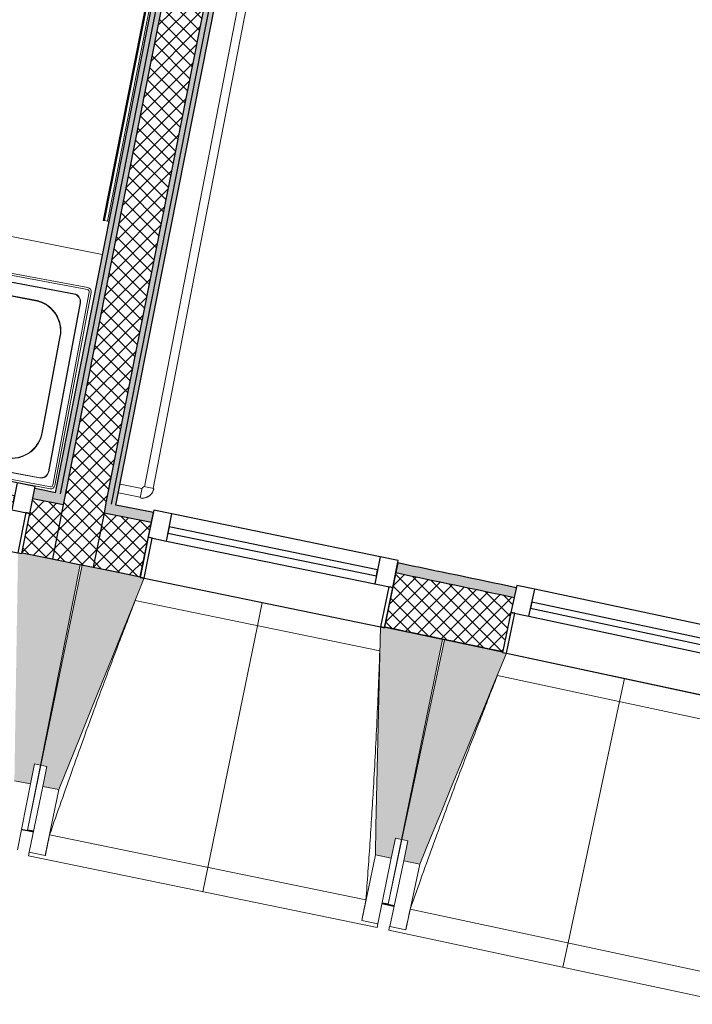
# Model space of a CAD drawing. Header units: millimetres. Extents: x -24070 to 30874, y -36590 to 4541.
# Tile 71 of 94: x 3365 to 5010, y -32771 to -30365. Entities that reach past the tile are written whole.
import ezdxf

# ---------------------------------------------------------------- set-up
doc = ezdxf.new("R2010")
doc.units = ezdxf.units.MM
doc.linetypes.add('Centre', pattern=[29.999999, 12, -6, 6, -6])
for name, color, linetype, lineweight in [('A-FLOR-HRAL', 7, 'Continuous', 18), ('A-WALL', 7, 'Continuous', 25), ('A-WALL-PATT', 7, 'Continuous', 25), ('BATIEMENT', 7, 'Continuous', 18), ('BATIMENT', 7, 'Continuous', 25), ('CANALISATION', 7, 'Continuous', 18), ('CANALISATIONS', 7, 'Continuous', 18), ('FENETRES', 7, 'Continuous', 25), ('GEN', 7, 'Continuous', 18), ('MOBILIER', 7, 'Continuous', 18), ('SANITAIRES', 7, 'Continuous', 18), ('SOLS', 7, 'Continuous', 25)]:
    doc.layers.add(name, color=color, linetype=linetype, lineweight=lineweight)
doc.layers.add('A-GLAZ', color=7, linetype='Continuous', lineweight=25, true_color=0x5c63b1)
pattern_1 = [(45, (0, 0), (-17.67767, 17.67767), []), (135, (0, 0), (-17.67767, -17.67767), [])]

# ---------------------------------------------------------------- blocks, each defined once
blk = doc.blocks.new('XXX_VIDE FENETRE - 590-389517-2021_015_1111_DCE_1_50_N0 FINI_PLB_GEN')
at = {"layer": 'A-GLAZ'}
for p, q in [((260.1, -120), (-260.1, -120)), ((-260.1, -120), (-260.1, -135)), ((260.1, -135), (260.1, -120)), ((-260.1, -135), (260.1, -135))]:
    blk.add_line(p, q, dxfattribs=at)
at = {"layer": 'FENETRES'}
for p, q in [((-305.1, 0), (-305.1, -100)), ((-295.1, 0), (-305.1, 0)), ((295.1, 0), (-295.1, 0)), ((-295.1, -100), (-295.1, 0)), ((305.1, 0), (295.1, 0)), ((295.1, 0), (295.1, -100)), ((305.1, -100), (305.1, 0)), ((-305.1, -100), (-295.1, -100)), ((-260.1, -100), (-305.1, -100)), ((-305.1, -100), (-305.1, -167.5)), ((-260.1, -167.5), (-260.1, -100)), ((260.1, -100), (-260.1, -100)), ((260.1, -100), (260.1, -167.5)), ((305.1, -100), (260.1, -100)), ((295.1, -100), (305.1, -100)), ((305.1, -167.5), (305.1, -100)), ((-305.1, -167.5), (-260.1, -167.5)), ((-260.1, -167.5), (260.1, -167.5)), ((260.1, -167.5), (305.1, -167.5))]:
    blk.add_line(p, q, dxfattribs=at)
blk = doc.blocks.new('Garde-corps - Garde-corps-513303-2021_015_1111_DCE_1_50_N0 FINI_PLB_GEN')
at = {"layer": 'A-FLOR-HRAL'}
for p, q in [((3870.9, -29331.9), (3569.5, -30855.6)), ((3872.6, -29332.2), (3571.1, -30856)), ((3874.3, -29332.6), (3572.8, -30856.3)), ((3881.3, -29334), (3579.8, -30857.7)), ((3569.5, -30855.6), (3571.1, -30856)), ((3572.8, -30856.3), (3571.1, -30856)), ((3579.8, -30857.7), (3572.8, -30856.3)), ((3579.8, -30857.7), (3582.8, -30858.3))]:
    blk.add_line(p, q, dxfattribs=at)
blk = doc.blocks.new('72_SOUS EVIER - Type A-516873-2021_015_1111_DCE_1_50_N0 FINI_PLB_GEN')
at = {"layer": 'MOBILIER', "color": 8, "true_color": 0x808080}
for p, q in [((475.8, 0), (612.7, 0)), ((914.6, 0), (1344.7, 0)), ((1344.7, 0), (1344.7, -600)), ((-1249.5, -600), (1344.7, -600))]:
    blk.add_line(p, q, dxfattribs=at)
blk = doc.blocks.new('B02_ARC_rvt-1-2021_015_1111_DCE_1_50_N0 FINI_PLB_GEN')
at = {"layer": 'A-WALL-PATT', "lineweight": 18}
h = blk.add_hatch(dxfattribs=at)
h.set_pattern_fill('FP_1', color=256, style=0, pattern_type=2)
h.set_pattern_definition(pattern_1)
h.paths.add_polyline_path([(3545.1, -31703.3), (4393, -27417.1), (4292.8, -27397.8), (3445.1, -31683.1), (3534.4, -31701.1)])
at = {"layer": 'A-WALL-PATT', "lineweight": 5, "true_color": 0xdadada}
for points in [[(3463.9, -31523.7), (4278.1, -27407.6), (4265.9, -27405.2), (3451.6, -31521.2), (3457.8, -31522.5)], [(3476.1, -31526.2), (4290.4, -27410), (4278.1, -27407.6), (3463.9, -31523.7), (3470.6, -31525)], [(3588.4, -31548.8), (4405.2, -27419.6), (4393, -27417.1), (3576.1, -31546.3), (3582.3, -31547.6)]]:
    blk.add_hatch(color=254, dxfattribs=at).paths.add_polyline_path(points)
at = {"layer": 'A-WALL-PATT', "true_color": 0xdadada}
blk.add_hatch(color=254, dxfattribs=at).paths.add_polyline_path([(3600.6, -31551.3), (4417.5, -27422), (4405.2, -27419.6), (3588.4, -31548.8), (3594.5, -31550.1)])
at = {"layer": 'A-WALL-PATT', "lineweight": 5, "true_color": 0xdadada}
h = blk.add_hatch(color=254, dxfattribs=at)
h.paths.add_polyline_path([(7067.4, -32330), (7073.1, -32305.6), (6944.2, -32275.8), (6938.6, -32300.2), (7008.6, -32316.3)])
h.paths.add_polyline_path([(6343.7, -32164.3), (6349.3, -32139.9), (6060.8, -32075.1), (6055.4, -32099.5), (6335.6, -32162.5)])
h.paths.add_polyline_path([(5459.5, -31967.9), (5464.9, -31943.5), (5175.9, -31880.8), (5170.7, -31905.2), (5451.7, -31966.2)])
h.paths.add_polyline_path([(4573.9, -31777.9), (4579.2, -31753.5), (4289.7, -31692.8), (4284.7, -31717.3), (4566.3, -31776.3)])
h.paths.add_polyline_path([(3687, -31594.3), (3692, -31569.8), (3576.1, -31546.3), (3571.3, -31570.9), (3659.8, -31588.8)])
h.paths.add_polyline_path([(3471.3, -31550.7), (3476.1, -31526.2), (3402.2, -31511.3), (3397.3, -31535.8), (3470, -31550.4)])
h.paths.add_polyline_path([(2798.8, -31417.1), (2803.6, -31392.6), (2512.2, -31335.9), (2507.7, -31360.5), (2791.6, -31415.7)])
h.paths.add_polyline_path([(1908.3, -31246.1), (1912.8, -31221.5), (1623.3, -31167.3), (1618.8, -31191.9), (1901.3, -31244.8)])
h.paths.add_polyline_path([(1018.6, -31081.8), (1023.1, -31057.3), (732.1, -31005), (727.7, -31029.6), (1012, -31080.6)])
h.paths.add_polyline_path([(126.8, -30923.8), (131.1, -30899.2), (22.2, -30880.4), (18, -30905), (120.4, -30922.7)])
h.paths.add_polyline_path([(-51, -30893.1), (-46.8, -30868.5), (-160.3, -30849), (-164.5, -30873.7), (-52.9, -30892.8)])
h.paths.add_polyline_path([(-766.2, -30772.2), (-762, -30747.6), (-1053.8, -30699.5), (-1057.8, -30724.2), (-772.3, -30771.2)])
h.paths.add_polyline_path([(-1660.2, -30627.1), (-1656.2, -30602.4), (-1948.4, -30556.4), (-1952.2, -30581.1), (-1666.1, -30626.1)])
h.paths.add_polyline_path([(-2555.3, -30488.3), (-2551.5, -30463.6), (-2843.9, -30419.7), (-2847.5, -30444.4), (-2560.9, -30487.5)])
h.paths.add_polyline_path([(-3451.3, -30356), (-3447.7, -30331.3), (-3740.4, -30289.5), (-3743.9, -30314.3), (-3456.6, -30355.3)])
h.paths.add_polyline_path([(-4348.3, -30230.2), (-4344.8, -30205.4), (-4454.3, -30190.5), (-4457.6, -30215.3), (-4353.3, -30229.5)])
h.paths.add_polyline_path([(-4527, -30205.9), (-4523.7, -30181.1), (-4637.9, -30165.7), (-4641.1, -30190.5), (-4529.9, -30205.5)])
h.paths.add_polyline_path([(-5246.1, -30110.8), (-5242.8, -30086), (-5536.1, -30048.4), (-5539.2, -30073.2), (-5250.9, -30110.2)])
h.paths.add_polyline_path([(-6144.8, -29997.9), (-6141.7, -29973.1), (-6435.3, -29937.6), (-6438.2, -29962.4), (-6149.3, -29997.3)])
h.paths.add_polyline_path([(-7044.2, -29891.4), (-7041.3, -29866.6), (-7335.1, -29833.2), (-7337.9, -29858.1), (-7048.5, -29890.9)])
h.paths.add_polyline_path([(-7944.4, -29791.4), (-7941.7, -29766.6), (-8235.8, -29735.4), (-8238.3, -29760.2), (-7948.4, -29791)])
h.paths.add_polyline_path([(-8845.3, -29697.9), (-8842.8, -29673.1), (-8952.7, -29662.1), (-8955.2, -29687), (-8849.1, -29697.6)])
h.paths.add_polyline_path([(-9024.8, -29680.1), (-9022.4, -29655.2), (-9137, -29643.9), (-9139.4, -29668.8), (-9028.6, -29679.7)])
h.paths.add_polyline_path([(-9746.9, -29610.9), (-9744.5, -29586), (-10039, -29559), (-10041.2, -29583.9), (-9750.3, -29610.6)])
h.paths.add_polyline_path([(-10649, -29530.4), (-10646.8, -29505.5), (-10941.5, -29480.6), (-10943.5, -29505.5), (-10652.2, -29530.1)])
h.paths.add_polyline_path([(-11551.7, -29456.3), (-11549.7, -29431.4), (-11844.5, -29408.7), (-11846.4, -29433.6), (-11554.7, -29456.1)])
h.paths.add_polyline_path([(-12454.9, -29388.8), (-12453.1, -29363.9), (-12748.1, -29343.2), (-12749.7, -29368.2), (-12457.6, -29388.6)])
h.paths.add_polyline_path([(-13358.6, -29327.8), (-13356.9, -29302.8), (-13378.9, -29301.4), (-13380.5, -29326.4), (-13361, -29327.6)])
at = {"layer": 'A-WALL-PATT', "lineweight": 18}
h = blk.add_hatch(dxfattribs=at)
h.set_pattern_fill('FP_1', color=256, style=0, pattern_type=2)
h.set_pattern_definition(pattern_1)
h.paths.add_polyline_path([(7036.9, -32461.5), (7067.4, -32330), (6938.6, -32300.2), (6908.5, -32431.8), (7003, -32453.6)])
h.paths.add_polyline_path([(6313.7, -32295.9), (6343.7, -32164.3), (6055.4, -32099.5), (6026.3, -32231.3), (6313.3, -32295.8)])
h.paths.add_polyline_path([(5430.4, -32099.8), (5459.5, -31967.9), (5170.7, -31905.2), (5142.5, -32037.3), (5430.1, -32099.7)])
h.paths.add_polyline_path([(4545.8, -31910), (4573.9, -31777.9), (4284.7, -31717.3), (4257.5, -31849.6), (4545.4, -31909.9)])
h.paths.add_polyline_path([(3659.8, -31726.6), (3687, -31594.3), (3571.3, -31570.9), (3545.1, -31703.3), (3648.5, -31724.3)])
h.paths.add_polyline_path([(3445.1, -31683.1), (3471.3, -31550.7), (3397.3, -31535.8), (3371.1, -31668.2), (3434.3, -31680.9)])
h.paths.add_polyline_path([(2772.5, -31549.5), (2798.8, -31417.1), (2507.7, -31360.5), (2483.4, -31493.3), (2772.2, -31549.5)])
h.paths.add_polyline_path([(1884, -31378.9), (1908.3, -31246.1), (1618.8, -31191.9), (1594.4, -31324.7), (1883.3, -31378.7)])
h.paths.add_polyline_path([(994.2, -31214.6), (1018.6, -31081.8), (727.7, -31029.6), (704.3, -31162.5), (993.9, -31214.6)])
h.paths.add_polyline_path([(103.4, -31056.8), (126.8, -30923.8), (-164.5, -30873.7), (-186.9, -31006.8), (103, -31056.7)])
h.paths.add_polyline_path([(-788.7, -30905.3), (-766.2, -30772.2), (-1057.8, -30724.2), (-1079.3, -30857.4), (-789, -30905.3)])
h.paths.add_polyline_path([(-1681.7, -30760.3), (-1660.2, -30627.1), (-1952.2, -30581.1), (-1972.7, -30714.5), (-1682, -30760.3)])
h.paths.add_polyline_path([(-2575.8, -30621.8), (-2555.3, -30488.3), (-2847.5, -30444.4), (-2867.1, -30578), (-2576.1, -30621.7)])
h.paths.add_polyline_path([(-3470.9, -30489.6), (-3451.3, -30356), (-3743.9, -30314.3), (-3762.5, -30448), (-3471.1, -30489.6)])
h.paths.add_polyline_path([(-4366.9, -30363.9), (-4348.3, -30230.2), (-4641.1, -30190.5), (-4658.8, -30324.4), (-4367.1, -30363.9)])
h.paths.add_polyline_path([(-5263.7, -30244.6), (-5246.1, -30110.8), (-5539.2, -30073.2), (-5555.9, -30207.2), (-5264, -30244.6)])
h.paths.add_polyline_path([(-6161.5, -30131.8), (-6144.8, -29997.9), (-6438.2, -29962.4), (-6453.9, -30096.5), (-6161.7, -30131.8)])
h.paths.add_polyline_path([(-7060, -30025.5), (-7044.2, -29891.4), (-7337.9, -29858.1), (-7352.6, -29992.3), (-7060.2, -30025.5)])
h.paths.add_polyline_path([(-7959.2, -29925.6), (-7944.4, -29791.4), (-8238.3, -29760.2), (-8252, -29894.5), (-7959.4, -29925.6)])
h.paths.add_polyline_path([(-8859.1, -29832.2), (-8845.3, -29697.9), (-9139.4, -29668.8), (-9152.3, -29803.2), (-8859.3, -29832.2)])
h.paths.add_polyline_path([(-9759.7, -29745.3), (-9746.9, -29610.9), (-10041.2, -29583.9), (-10053, -29718.4), (-9759.8, -29745.3)])
h.paths.add_polyline_path([(-10660.9, -29664.9), (-10649, -29530.4), (-10943.5, -29505.5), (-10954.4, -29640.1), (-10661, -29664.9)])
h.paths.add_polyline_path([(-11562.6, -29590.9), (-11551.7, -29456.3), (-11846.4, -29433.6), (-11856.3, -29568.2), (-11562.7, -29590.9)])
h.paths.add_polyline_path([(-12464.9, -29523.4), (-12454.9, -29388.8), (-12749.7, -29368.2), (-12758.7, -29502.9), (-12465, -29523.4)])
h.paths.add_polyline_path([(-13367.6, -29462.5), (-13358.6, -29327.8), (-13405.4, -29324.8), (-13413.8, -29459.5), (-13367.7, -29462.5)])
at = {"layer": 'A-WALL'}
for p, q in [((4278.1, -27407.6), (3463.9, -31523.7)), ((4290.4, -27410), (3476.1, -31526.2)), ((4393, -27417.1), (3576.1, -31546.3)), ((4405.2, -27419.6), (3588.4, -31548.8)), ((3471.3, -31550.7), (3397.3, -31535.8)), ((3476.1, -31526.2), (3471.3, -31550.7)), ((3471.3, -31550.7), (3445.1, -31683.1)), ((3576.1, -31546.3), (3571.3, -31570.9)), ((3571.3, -31570.9), (3545.1, -31703.3)), ((3687, -31594.3), (3571.3, -31570.9))]:
    blk.add_line(p, q, dxfattribs=at)
blk.add_arc((-21392, -154971), 125899.8, 78.097745, 78.232242, dxfattribs=at)
at = {"layer": 'BATIEMENT', "lineweight": 25}
for p, q in [((3600.6, -31551.3), (4417.5, -27422)), ((3884.2, -29334.5), (3451.6, -31521.2)), ((3693.2, -31564.1), (3679.6, -31630.2)), ((3737.3, -31573.2), (3693.2, -31564.1)), ((3659.8, -31726.6), (3692, -31569.8)), ((3723.7, -31639.3), (3737.3, -31573.2)), ((3730.7, -31605), (3727.7, -31619.7)), ((4240.3, -31709.9), (3730.7, -31605)), ((3679.6, -31630.2), (3659.5, -31728.2)), ((3669.2, -31730.2), (3689.4, -31632.2)), ((3679.6, -31630.2), (3723.7, -31639.3)), ((3689.4, -31632.2), (3679.6, -31630.2)), ((3727.7, -31619.7), (4237.2, -31724.6)), ((4246.8, -31678.1), (4233.2, -31744.2)), ((4290.9, -31687.1), (4246.8, -31678.1)), ((4277.3, -31753.2), (4290.9, -31687.1)), ((4237.2, -31724.6), (4240.3, -31709.9)), ((4289.7, -31692.8), (4257.5, -31849.6)), ((3659.5, -31728.2), (3669.2, -31730.2)), ((4233.2, -31744.2), (4277.3, -31753.2)), ((4267.5, -31751.2), (4247.3, -31849.2)), ((4257.1, -31851.2), (4277.3, -31753.2)), ((4277.3, -31753.2), (4267.5, -31751.2)), ((4247.3, -31849.2), (4257.1, -31851.2))]:
    blk.add_line(p, q, dxfattribs=at)
at = {"layer": 'BATIEMENT', "lineweight": 25, "flags": 128}
for points in [[(3451.6, -31521.2), (3426.9, -31516.2), (3402.2, -31511.3)], [(3692, -31569.8), (3646.3, -31560.6), (3600.6, -31551.3)], [(3371.1, -31668.2), (3408.1, -31675.7), (3445.1, -31683.1)], [(3445.1, -31683.1), (3495.1, -31693.2), (3545.1, -31703.3)], [(3545.1, -31703.3), (3602.4, -31714.9), (3659.8, -31726.6)]]:
    blk.add_lwpolyline(points, dxfattribs=at)
at = {"layer": 'BATIEMENT', "lineweight": 25}
for radius, start, end in [(125924.8, 78.097717, 78.232269), (125764.8, 78.097897, 78.232096)]:
    blk.add_arc((-21392, -154971), radius, start, end, dxfattribs=at)
at = {"layer": 'BATIMENT'}
for p, q in [((4246.8, -31678.1), (3737.3, -31573.2)), ((3723.7, -31639.3), (4233.2, -31744.2)), ((3669.2, -31730.2), (4247.3, -31849.2))]:
    blk.add_line(p, q, dxfattribs=at)
at = {"layer": 'SOLS'}
for p, q in [((3513.1, -31696.8), (3517.8, -31697.8)), ((3655, -31725.6), (3659.8, -31726.6)), ((4399.3, -31879.2), (4404, -31880.2))]:
    blk.add_line(p, q, dxfattribs=at)
at = {"layer": 'BATIEMENT', "lineweight": 18}
blk.add_blockref('Garde-corps - Garde-corps-513303-2021_015_1111_DCE_1_50_N0 FINI_PLB_GEN', (0, 0), dxfattribs=at)
at = {"layer": 'FENETRES', "lineweight": 18}
for p, rotation in [((3071.4, -31610.6), 168.7797790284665), ((4843.8, -31975.2), 167.956509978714)]:
    blk.add_blockref('XXX_VIDE FENETRE - 590-389517-2021_015_1111_DCE_1_50_N0 FINI_PLB_GEN', p, dxfattribs=dict(at, rotation=rotation))
at = {"layer": 'MOBILIER', "lineweight": 18, "rotation": 168.8099662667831}
blk.add_blockref('72_SOUS EVIER - Type A-516873-2021_015_1111_DCE_1_50_N0 FINI_PLB_GEN', (2224.7, -31284.8), dxfattribs=at)
blk = doc.blocks.new('20_MUR PREFA_01 - MODULE_01 B-3165811-2021_015_1111_DCE_1_50_N0 FINI_PLB_GEN')
at = {"layer": 'GEN'}
for p, q in [((0, 722.1), (0, 661.4)), ((0, 661.4), (0, 58.5)), ((0, 0.7), (0, 58.5))]:
    blk.add_line(p, q, dxfattribs=at)
blk = doc.blocks.new('B02_DC_STR_rvt-1-2021_015_1111_DCE_1_50_N0 FINI_PLB_GEN')
at = {"layer": 'BATIMENT', "lineweight": 5, "true_color": 0x787878}
for points in [[(3391.5, -32232.8), (3401.2, -32183.8), (3415.9, -32186.7), (3513, -31697.5), (3370.8, -31669.3), (3370.7, -31669.9), (3360.9, -31668), (3352.2, -32225.1), (3374.1, -32229.4)], [(3460.9, -32246.9), (3669.5, -31729.5), (3517.7, -31698.3), (3417.1, -32186.8), (3431.8, -32189.9), (3421.7, -32238.8), (3431.8, -32240.9)], [(4273.8, -32414.3), (4283.9, -32365.3), (4298.6, -32368.3), (4399.2, -31879.8), (4247.4, -31848.5), (4234.7, -32406.2)], [(4343.1, -32428.8), (4555.2, -31913.6), (4545.4, -31911.5), (4545.4, -31910.8), (4403.9, -31880.6), (4299.8, -32368.4), (4314.5, -32371.6), (4304, -32420.5), (4314.5, -32422.7)]]:
    blk.add_hatch(color=8, dxfattribs=at).paths.add_polyline_path(points)
at = {"layer": 'BATIEMENT'}
for p, q in [((3513, -31697.5), (3370.8, -31669.2)), ((3415.9, -32186.7), (3513, -31697.5)), ((3517.7, -31698.3), (3417.1, -32186.8)), ((3669.5, -31729.5), (3517.7, -31698.3)), ((4399.2, -31879.8), (4247.4, -31848.5)), ((4298.6, -32368.3), (4399.2, -31879.8)), ((4403.9, -31880.6), (4299.8, -32368.4)), ((4545.6, -31910.9), (4403.9, -31880.6)), ((3391.5, -32232.8), (3401.2, -32183.8)), ((3401.2, -32183.8), (3415.9, -32186.7)), ((3417.1, -32186.8), (3431.8, -32189.9)), ((3431.8, -32189.9), (3421.7, -32238.8)), ((3352.2, -32225.1), (3391.5, -32232.8)), ((3421.7, -32238.8), (3460.9, -32246.9)), ((4273.8, -32414.3), (4283.9, -32365.3)), ((4283.9, -32365.3), (4298.6, -32368.3)), ((4299.8, -32368.4), (4314.5, -32371.6)), ((4314.5, -32371.6), (4304, -32420.5)), ((4234.7, -32406.2), (4273.8, -32414.3)), ((4304, -32420.5), (4343.1, -32428.8))]:
    blk.add_line(p, q, dxfattribs=at)
at = {"layer": 'BATIEMENT', "flags": 128}
for points in [[(3460.9, -32246.9), (3487, -32182.2), (3513, -32117.6), (3539.1, -32052.9), (3565.2, -31988.2), (3591.3, -31923.6), (3617.3, -31858.9), (3643.4, -31794.2), (3669.5, -31729.5)], [(4247.4, -31848.5), (4245.8, -31918.2), (4244.2, -31987.9), (4242.6, -32057.6), (4241, -32127.3), (4239.4, -32197.1), (4237.8, -32266.8), (4236.3, -32336.5), (4234.7, -32406.2)], [(4343.1, -32428.8), (4369.7, -32364.3), (4396.2, -32299.9), (4422.8, -32235.4), (4449.3, -32170.9), (4475.8, -32106.4), (4502.4, -32041.9), (4528.9, -31977.5), (4555.5, -31913)]]:
    blk.add_lwpolyline(points, dxfattribs=at)
at = {"layer": 'BATIMENT', "lineweight": 18}
for p, q in [((3669.2, -31730.2), (4247.3, -31849.2)), ((4245.6, -31907.8), (3647.7, -31784.8)), ((4555.2, -31913.6), (5132.4, -32036.8)), ((5130.3, -32095.4), (4533.2, -31968)), ((3415.9, -32186.7), (3384.4, -32345.7)), ((3384.4, -32345.6), (3417.1, -32186.8)), ((3391.5, -32232.8), (3359.5, -32393.9)), ((3388.6, -32399.7), (3421.7, -32238.8)), ((3427.8, -32407.7), (3460.9, -32246.9)), ((3369.3, -32344.9), (3384, -32347.8)), ((3384, -32347.7), (3384.2, -32346.8)), ((3384.2, -32346.8), (3384, -32347.8)), ((3384, -32347.7), (3398.7, -32350.7)), ((3438.4, -32357.3), (4211.7, -32516.5)), ((4298.6, -32368.3), (4265.9, -32527.1)), ((4266, -32527), (4299.8, -32368.4)), ((3386.8, -32408.5), (3388.6, -32399.7)), ((3386.8, -32408.5), (4238.9, -32584)), ((3427.8, -32407.7), (3388.6, -32399.7)), ((3427.9, -32407.5), (3427.8, -32407.7)), ((4234.7, -32406.2), (4201.6, -32567)), ((4273.8, -32414.3), (4240.7, -32575.1)), ((4269.8, -32581.1), (4304, -32420.5)), ((4308.9, -32589.4), (4343.1, -32428.8)), ((4250.8, -32526.1), (4265.5, -32529.1)), ((4265.7, -32528.2), (4265.5, -32529.1)), ((4265.5, -32529), (4280.2, -32532.2)), ((4319.9, -32539), (5092, -32703.8)), ((4201.6, -32567), (4201.6, -32566.8)), ((4240.7, -32575.1), (4201.6, -32567)), ((4240.7, -32575.1), (4238.9, -32584)), ((4267.9, -32589.9), (4269.7, -32581.6)), ((4267.9, -32589.9), (5118.7, -32771.4)), ((4308.9, -32589.4), (4269.8, -32581.1)), ((4309, -32589.2), (4308.9, -32589.4))]:
    blk.add_line(p, q, dxfattribs=at)
at = {"layer": 'BATIMENT', "lineweight": 18, "flags": 128}
for points in [[(3438.4, -32357.3), (3436.3, -32367.3), (3434.2, -32377.4), (3432.1, -32387.4), (3430, -32397.5), (3427.9, -32407.5)], [(4201.6, -32566.8), (4203.6, -32556.7), (4205.6, -32546.6), (4207.7, -32536.6), (4209.7, -32526.5), (4211.7, -32516.5)], [(4319.9, -32539), (4317.7, -32549), (4315.5, -32559.1), (4313.3, -32569.1), (4311.2, -32579.1), (4309, -32589.2)]]:
    blk.add_lwpolyline(points, dxfattribs=at)
at = {"layer": 'BATIMENT', "lineweight": 18}
for points, knots in [([(3647.8, -31784.8), (3632.4, -31824.1), (3609, -31885), (3577.9, -31967.7), (3551.9, -32037.8), (3524.3, -32113.4), (3485.6, -32221.7), (3457.1, -32302.9), (3438.4, -32357.3)], [0.0183454, 0.0183454, 0.0183454, 0.0183454, 0.2222222, 0.3333333, 0.4444444, 0.5833333, 0.7222222, 1, 1, 1, 1]), ([(4211.7, -32516.5), (4215.1, -32470.6), (4220, -32401.9), (4225.9, -32310.2), (4230.4, -32235.5), (4234.9, -32155.2), (4239.1, -32069), (4242.7, -31986.5), (4244.7, -31932.8), (4245.5, -31907.8)], [0, 0, 0, 0, 0.2222222, 0.3333333, 0.4444444, 0.5833333, 0.7222222, 0.8611111, 0.9816328, 0.9816328, 0.9816328, 0.9816328]), ([(4533.4, -31968), (4517.7, -32007.3), (4493.8, -32068), (4462.2, -32150.5), (4435.7, -32220.4), (4407.6, -32295.8), (4368, -32403.7), (4339, -32484.8), (4319.9, -32539)], [0.0183454, 0.0183454, 0.0183454, 0.0183454, 0.2222222, 0.3333333, 0.4444444, 0.5833333, 0.7222222, 1, 1, 1, 1])]:
    blk.add_open_spline(points, degree=3, knots=knots, dxfattribs=at)
at = {"layer": 'SOLS'}
for p, q in [((3369.5, -32343.8), (3398.9, -32349.8)), ((3399.1, -32348.6), (3384.4, -32345.6)), ((4280.4, -32531.2), (4251, -32525.1)), ((4251, -32525.1), (4280.4, -32531.2)), ((4265.9, -32527.1), (4251.2, -32524))]:
    blk.add_line(p, q, dxfattribs=at)
at = {"layer": 'BATIMENT', "color": 5, "lineweight": 25, "true_color": 0x0000ff}
for p, rotation in [((3958.4, -31789), 168.3681445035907), ((4844, -31974.5), 167.9565099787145)]:
    blk.add_blockref('20_MUR PREFA_01 - MODULE_01 B-3165811-2021_015_1111_DCE_1_50_N0 FINI_PLB_GEN', p, dxfattribs=dict(at, rotation=rotation))
blk = doc.blocks.new('BC_Generic_Sink_LOD400 - Generic Sink - 800 x 500 x 140-732738-2021_015_1111_DCE_1_50_N0 FINI_PLB_GEN')
at = {"layer": 'SANITAIRES', "color": 160, "true_color": 0x3333ff}
for p, q in [((-390, 250), (-253.5, 250)), ((256.9, 250), (319.6, 250)), ((-400, -240), (-400, 240)), ((400, 240), (400, -240)), ((-120, 196), (-270, 196)), ((120, 200), (270, 200)), ((-346, 120), (-346, -120)), ((-44, -113.5), (-44, 120)), ((40, -120), (40, 120)), ((350, 120), (350, -120)), ((-44, -120), (-44, -113.8)), ((-270, -196), (-120, -196)), ((270, -200), (120, -200)), ((390, -250), (-390, -250))]:
    blk.add_line(p, q, dxfattribs=at)
at = {"layer": 'SANITAIRES', "color": 5, "true_color": 0x0000ff}
for p, q in [((-390, 250), (-253.5, 250)), ((225, 245), (-390, 245)), ((390, 245), (256.8, 245)), ((256.9, 250), (319.6, 250)), ((-400, -240), (-400, 240)), ((-395, 240), (-395, -240)), ((-360, 229), (360, 229)), ((20, 228.2), (-360, 228.2)), ((360, 228.3), (20, 228.2)), ((20, 228.2), (20, 209.7)), ((395, -240), (395, 240)), ((400, 240), (400, -240)), ((-379, 210), (-379, -210)), ((-378.2, 210), (-378.2, -210)), ((-270, 195), (-120, 195)), ((270, 198), (120, 198)), ((378.3, -210), (378.3, 210)), ((379, -210), (379, 210)), ((20, 160.3), (20, -228.2)), ((-345, -120), (-345, 120)), ((-45, 120), (-45, -120)), ((42, 120), (42, -120)), ((348, -120), (348, 120)), ((-120, -195), (-270, -195)), ((120, -198), (270, -198)), ((-360, -228.2), (20, -228.2)), ((-360, -229), (360, -229)), ((20, -228.2), (360, -228.3)), ((-390, -245), (390, -245)), ((390, -250), (-390, -250))]:
    blk.add_line(p, q, dxfattribs=at)
at = {"layer": 'SANITAIRES', "color": 171, "true_color": 0x6666ff}
for p, q in [((20, 209.2), (20, 206.8)), ((20, 206.4), (20, 201.7)), ((20, 201.3), (20, 198.8)), ((20, 198.8), (20, 195.7)), ((20, 194.9), (20, 192.5)), ((20, 191.8), (20, 190.2)), ((20, 189.8), (20, 185.5)), ((20, 184), (20, 180.2)), ((20, 179.9), (20, 178.2)), ((20, 177.8), (20, 176)), ((20, 174.9), (20, 171.2)), ((20, 171.2), (20, 168.7)), ((20, 168.3), (20, 161.6)), ((20, 161.6), (20, 160.8))]:
    blk.add_line(p, q, dxfattribs=at)
at = {"layer": 'SANITAIRES', "color": 161, "true_color": 0xa3a3ff}
blk.add_line((4.5, 181.1), (4.5, 181.1), dxfattribs=at)
at = {"layer": 'SANITAIRES', "color": 254, "true_color": 0xc3c3ff}
blk.add_line((4.5, 181.1), (4.5, 181.1), dxfattribs=at)
at = {"layer": 'SANITAIRES', "color": 171, "true_color": 0x5b5bff}
for p, q in [((66, 145), (66.9, 145)), ((67, 145), (324, 145)), ((60, 111), (60, 139)), ((330, 139), (330, 111)), ((324, 105), (66, 105)), ((60, 61), (60, 89)), ((66, 95), (324, 95)), ((330, 89), (330, 61)), ((324, 55), (66, 55)), ((60, 11), (60, 39)), ((66, 45), (324, 45)), ((330, 39), (330, 11)), ((324, 5), (66, 5)), ((60, -39), (60, -11)), ((66, -5), (324, -5)), ((330, -11), (330, -39)), ((324, -45), (66, -45)), ((60, -89), (60, -61)), ((66, -55), (324, -55)), ((330, -61), (330, -89)), ((324, -95), (66, -95)), ((60, -139), (60, -111)), ((66, -105), (324, -105)), ((330, -111), (330, -138)), ((330, -138.5), (330, -139)), ((324, -145), (66, -145))]:
    blk.add_line(p, q, dxfattribs=at)
at = {"layer": 'SANITAIRES', "color": 160, "true_color": 0x3333ff}
for centre, radius, start, end in [((-390, 240), 10, 90, 180), ((390, 240), 10, 0, 81.8829), ((-360, 210), 18.2, 90, 180), ((-270, 120), 76, 90, 112.5), ((-120, 120), 76, 66.7913, 90), ((120, 120), 80, 90, 131.1221), ((270, 120), 80, 360, 90), ((-270, 120), 76, 135.1468, 157.0227), ((-270, 120), 76, 112.9773, 134.8532), ((-120, 120), 76, 45, 66.3441), ((-120, 120), 76, 22.8109, 44.4571), ((120, 120), 80, 135, 136.7459), ((-270, 120), 76, 157.5, 180), ((-120, 120), 76, 0.9493, 22.5), ((120, 120), 80, 148.5838, 180), ((120, 120), 80, 146.5919, 147.2107), ((-120, 120), 76, 360, 0.7458), ((-270, -120), 76, 180, 202.5), ((-120, -120), 76, 337.5, 0), ((120, -120), 80, 180, 270), ((270, -120), 80, 270, 360), ((-270, -120), 76, 202.9773, 224.8532), ((-120, -120), 76, 315.1659, 337.1583), ((-270, -120), 76, 225.1468, 247.0227), ((-270, -120), 76, 247.5, 270), ((-120, -120), 76, 270, 315), ((-360, -210), 18.2, 180, 270), ((-390, -240), 10, 180, 270), ((390, -240), 10, 270, 360)]:
    blk.add_arc(centre, radius, start, end, dxfattribs=at)
at = {"layer": 'SANITAIRES', "color": 5, "true_color": 0x0000ff}
for centre, radius, start, end in [((-390, 240), 10, 90, 180), ((-390, 240), 5, 90, 180), ((390, 240), 5, 0, 90), ((390, 240), 10, 0, 81.8829), ((-360, 210), 19, 90, 180), ((360, 210), 19, 360, 90), ((-270, 120), 75, 90, 180), ((-120, 120), 75, 360, 90), ((120, 120), 78, 90, 132.3232), ((270, 120), 78, 360, 90), ((120, 120), 78, 141.0944, 142.0522), ((120, 120), 78, 136.915, 137.8239), ((120, 120), 78, 146.9076, 180), ((-270, -120), 75, 180, 270), ((-120, -120), 75, 270, 0), ((120, -120), 78, 180, 270), ((270, -120), 78, 270, 360), ((-360, -210), 19, 180, 270), ((360, -210), 19, 270, 360), ((-390, -240), 10, 180, 270), ((-390, -240), 5, 180, 270), ((390, -240), 10, 270, 360), ((390, -240), 5, 270, 360)]:
    blk.add_arc(centre, radius, start, end, dxfattribs=at)
at = {"layer": 'SANITAIRES', "color": 171, "true_color": 0x6666ff}
for centre, radius, start, end in [((-10, 185), 15, 137.9188, 163.0133), ((-10, 185), 15, 84.0508, 135), ((-10, 185), 15, 18.968, 83.6877), ((-10, 185), 15, 198.968, 214.0503), ((-10, 185), 15, 325.9539, 343.0133), ((120, 120), 78, 135.1834, 136.915), ((120, 120), 78, 133.1075, 134.6171), ((120, 120), 78, 143.3418, 144.0454), ((120, 120), 78, 142.4707, 143.086)]:
    blk.add_arc(centre, radius, start, end, dxfattribs=at)
at = {"layer": 'SANITAIRES', "color": 171, "true_color": 0x8484ff}
for centre, radius, start, end in [((-10, 185), 15, 137.9188, 163.0133), ((-10, 185), 15, 84.0508, 135), ((-10, 185), 15, 60, 83.6877), ((-10, 185), 15, 18.968, 60), ((-10, 185), 15, 198.968, 214.0503), ((-10, 185), 15, 325.9539, 343.0133), ((120, 120), 80, 142.6255, 144.5798), ((120, 120), 80, 140.4291, 141.3899), ((120, 120), 80, 138.7754, 139.9151), ((120, 120), 80, 133.1084, 133.6261), ((120, 120), 80, 131.9792, 132.4542), ((120, 120), 80, 131.1221, 131.6237)]:
    blk.add_arc(centre, radius, start, end, dxfattribs=at)
at = {"layer": 'SANITAIRES', "color": 161, "true_color": 0xa3a3ff}
for start, end in [(165.9328, 180), (180.0023, 193.7395), (195, 198.968), (214.0503, 231.5145), (240, 270), (270.0023, 305.4813), (308.49, 315), (317.9188, 325.9539), (15, 18.968), (0.0023, 13.7395), (345.9328, 0)]:
    blk.add_arc((-10, 185), 15, start, end, dxfattribs=at)
at = {"layer": 'SANITAIRES', "color": 151, "true_color": 0xb5b5ff}
for start, end in [(165.9328, 180), (180.0023, 193.7395), (195, 198.968), (214.0503, 231.5145), (240, 270), (270.0023, 305.4813), (308.49, 315), (317.9188, 325.9539), (15, 18.968), (0.0023, 13.7395), (345.9328, 360)]:
    blk.add_arc((-10, 185), 15, start, end, dxfattribs=at)
at = {"layer": 'SANITAIRES', "color": 171, "true_color": 0x5b5bff}
for centre, start, end in [((66, 139), 90, 180), ((324, 139), 0, 90), ((66, 111), 180, 270), ((324, 111), 270, 0), ((66, 89), 90, 180), ((324, 89), 0, 90), ((66, 61), 180, 270), ((324, 61), 270, 0), ((66, 39), 90, 180), ((324, 39), 0, 90), ((66, 11), 180, 270), ((324, 11), 270, 0), ((66, -11), 90, 180), ((324, -11), 0, 90), ((66, -39), 180, 270), ((324, -39), 270, 0), ((66, -61), 90, 180), ((324, -61), 0, 90), ((66, -89), 180, 270), ((324, -89), 270, 315), ((324, -89), 315, 0), ((66, -111), 135, 180), ((66, -111), 90, 135), ((324, -111), 0, 90), ((66, -139), 180, 270), ((324, -139), 270, 0)]:
    blk.add_arc(centre, 6, start, end, dxfattribs=at)
at = {"layer": 'SANITAIRES', "color": 160, "true_color": 0x3333ff}
for points in [[(371.4, 224.3), (369.8, 225.6), (366.2, 227.6), (362.1, 228.3), (360, 228.3)], [(378.3, 210), (378.3, 211.4), (378, 214.1), (376.7, 218), (375.2, 220.4), (374.3, 221.4)], [(374.3, -221.4), (375.6, -219.8), (377.6, -216.2), (378.3, -212.1), (378.3, -210)], [(360, -228.3), (361.4, -228.3), (362.7, -228.2), (364.1, -227.9)], [(364.1, -227.9), (365.4, -227.6), (368, -226.6), (370.4, -225.2), (371.4, -224.3)]]:
    blk.add_open_spline(points, degree=3, dxfattribs=at)
at = {"layer": 'SANITAIRES', "color": 5, "true_color": 0x0000ff}
for points in [[(374.3, 221.4), (373.5, 222.5), (372.5, 223.5), (371.4, 224.3)], [(371.4, -224.3), (372.5, -223.5), (373.5, -222.5), (374.3, -221.4)]]:
    blk.add_open_spline(points, degree=3, dxfattribs=at)
blk = doc.blocks.new('Coude - Générique - Standard-V20-2021_015_1111_DCE_1_50_N0 FINI_PLB_GEN')
at = {"layer": 'CANALISATION', "color": 5, "true_color": 0x0000ff}
for p, q in [((-15.9, 12.7), (-15.9, -12.7)), ((-15.9, 12.7), (-15.9, 12.3)), ((-12.3, 15.9), (-12.7, 15.9)), ((12.7, 15.9), (-12.7, 15.9)), ((12.7, 15.9), (12.3, 15.9)), ((-15.9, -12.3), (-15.9, -12.7))]:
    blk.add_line(p, q, dxfattribs=at)
at = {"layer": 'CANALISATION', "color": 5, "true_color": 0x0000ff, "flags": 128}
for points in [[(-12.7, 15.9), (-12.7, 15.8), (-12.7, 15.7), (-12.7, 15.5), (-12.7, 15.4), (-12.8, 15.3), (-12.8, 15.1), (-12.8, 15), (-12.9, 14.9), (-12.9, 14.8), (-13, 14.7), (-13, 14.5), (-13.1, 14.4), (-13.1, 14.3), (-13.2, 14.2), (-13.3, 14.1), (-13.3, 14), (-13.4, 13.9), (-13.5, 13.8), (-13.6, 13.7), (-13.7, 13.6), (-13.8, 13.5), (-13.9, 13.4), (-14, 13.4), (-14.1, 13.3), (-14.2, 13.2), (-14.3, 13.1), (-14.4, 13.1), (-14.5, 13), (-14.6, 13), (-14.7, 12.9), (-14.9, 12.9), (-15, 12.8), (-15.1, 12.8), (-15.2, 12.8), (-15.4, 12.8), (-15.5, 12.7), (-15.6, 12.7), (-15.7, 12.7), (-15.9, 12.7), (-15.9, 12.7)], [(-15.9, -12.7), (-14.8, -12.7), (-13.6, -12.6), (-12.5, -12.5), (-11.3, -12.3), (-10.2, -12.1), (-9.1, -11.9), (-8, -11.6), (-6.9, -11.3), (-5.8, -10.9), (-4.8, -10.4), (-3.7, -10), (-2.7, -9.5), (-1.7, -8.9), (-0.7, -8.3), (0.2, -7.7), (1.2, -7), (2.1, -6.3), (3, -5.6), (3.8, -4.8), (4.6, -4), (5.4, -3.2), (6.1, -2.3), (6.9, -1.4), (7.5, -0.5), (8.2, 0.4), (8.8, 1.4), (9.3, 2.4), (9.9, 3.4), (10.3, 4.5), (10.8, 5.5), (11.2, 6.6), (11.5, 7.7), (11.8, 8.8), (12.1, 9.9), (12.3, 11), (12.5, 12.2), (12.6, 13.3), (12.7, 14.5), (12.7, 15.6), (12.7, 15.9)]]:
    blk.add_lwpolyline(points, dxfattribs=at)
blk = doc.blocks.new('B02_PLB_rvt-1-2021_015_1111_DCE_1_50_N0 FINI_PLB_GEN')
at = {"layer": 'CANALISATIONS', "color": 5, "true_color": 0x0000ff}
for p, q in [((4810.7, -25639.4), (3670.2, -31506.7)), ((3691.2, -31510.8), (4831.6, -25643.5)), ((3664, -31511.1), (3610.6, -31500.7)), ((3606.5, -31521.6), (3660, -31532))]:
    blk.add_line(p, q, dxfattribs=at)
at = {"layer": 'CANALISATION', "color": 6, "linetype": 'Centre', "lineweight": 18, "true_color": 0xff00ff, "rotation": 348.9999999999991}
blk.add_blockref('Coude - Générique - Standard-V20-2021_015_1111_DCE_1_50_N0 FINI_PLB_GEN', (3677.7, -31524.4), dxfattribs=at)
at = {"layer": 'SANITAIRES', "color": 6, "linetype": 'Centre', "lineweight": 18, "true_color": 0xff00ff, "rotation": 169.3784377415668}
blk.add_blockref('BC_Generic_Sink_LOD400 - Generic Sink - 800 x 500 x 140-732738-2021_015_1111_DCE_1_50_N0 FINI_PLB_GEN', (3102.3, -31193.8), dxfattribs=at)

msp = doc.modelspace()

# ---------------------------------------------------------------- block references
at = {"lineweight": 5}
for name in ['B02_DC_STR_rvt-1-2021_015_1111_DCE_1_50_N0 FINI_PLB_GEN', 'B02_ARC_rvt-1-2021_015_1111_DCE_1_50_N0 FINI_PLB_GEN', 'B02_PLB_rvt-1-2021_015_1111_DCE_1_50_N0 FINI_PLB_GEN']:
    msp.add_blockref(name, (0, 0), dxfattribs=at)

doc.saveas('drawing.dxf')
